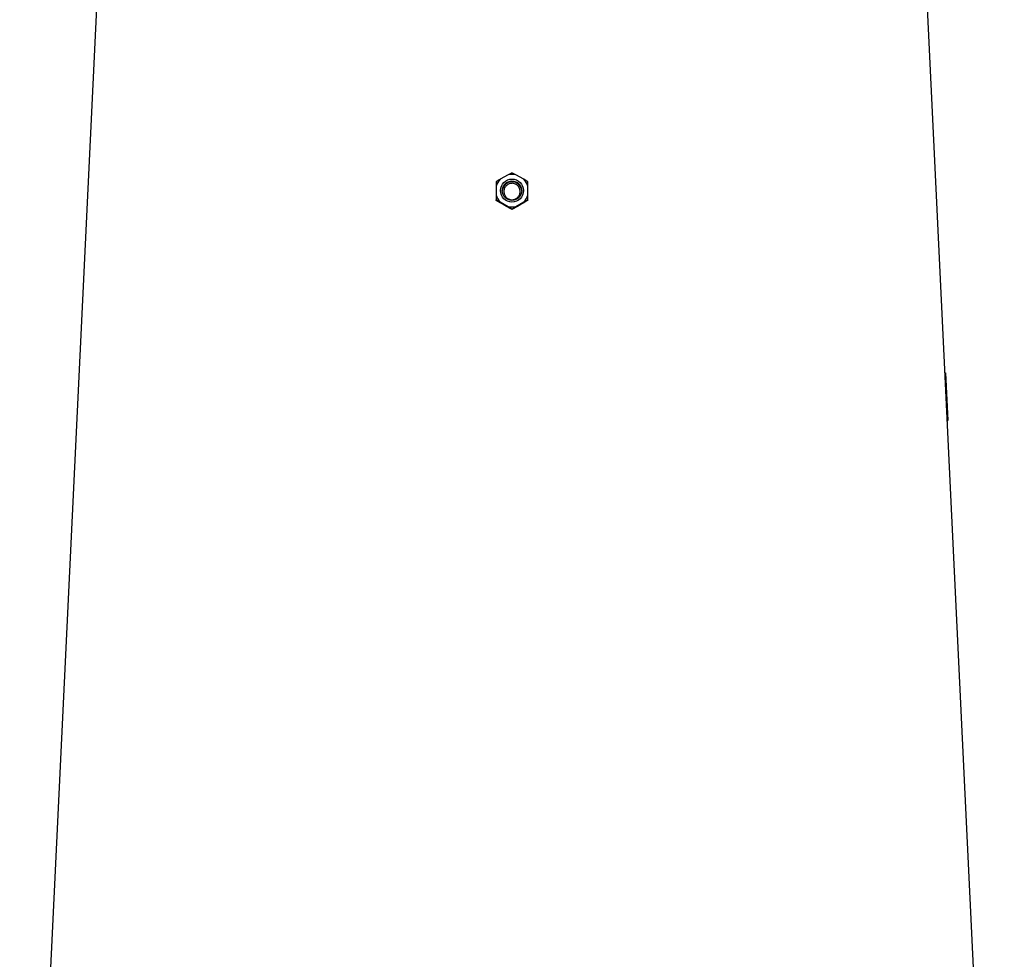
# Model space of a CAD drawing. Extents: x 4548 to 5448, y 3024 to 5003.
# Tile 6 of 8: x 4690 to 5206, y 4013 to 4506. Entities that reach past the tile are written whole.
import ezdxf

# ---------------------------------------------------------------- set-up
doc = ezdxf.new("R2010")
doc.units = 0
doc.header["$LTSCALE"] = 10
doc.header["$MEASUREMENT"] = 0
doc.layers.get('0').update_dxf_attribs({"linetype": 'CONTINUOUS'})

msp = doc.modelspace()

# ---------------------------------------------------------------- linework, layer by layer
at = {"color": 7, "linetype": 'Continuous'}
for p, q in [((4730.88, 4515.69), (4690.38, 3673.69)), ((5206.4, 3673.69), (5165.9, 4515.69)), ((4946.3, 4424.46), (4942.26, 4422.12)), ((4954.53, 4422.12), (4950.48, 4424.46)), ((4940.17, 4418.51), (4940.17, 4413.84)), ((4956.62, 4413.84), (4956.62, 4418.51)), ((4940.17, 4411.03), (4940.17, 4411.35)), ((4942.15, 4409.81), (4940.17, 4411.03)), ((4942.26, 4410.23), (4946.3, 4407.89)), ((4950.48, 4407.89), (4954.53, 4410.23)), ((4956.62, 4411.03), (4956.62, 4411.35)), ((4948.39, 4406.29), (4948.39, 4406.61)), ((5175.28, 4320.7), (5175.62, 4320.7)), ((5175.28, 4320.68), (5175.62, 4320.7)), ((5175.62, 4320.7), (5176.78, 4295.73)), ((5176.48, 4295.71), (5176.78, 4295.73))]:
    msp.add_line(p, q, dxfattribs=at)
for centre, radius in [((4948.39, 4416.18), 6.05), ((4948.39, 4416.15), 5.1)]:
    msp.add_circle(centre, radius, dxfattribs=at)
for centre, radius, start, end in [((4948.39, 4416.15), 8.56, 75.8649, 104.1351), ((4948.38, 4416.17), 8.54, 135.8106, 164.1316), ((4948.39, 4415.72), 5.1, 89.9664, 177.5614), ((4948.39, 4415.72), 5.1, 2.4386, 90.0336), ((4948.4, 4416.17), 8.54, 15.8684, 44.1894), ((4948.38, 4416.18), 8.54, 195.8693, 224.1878), ((4948.4, 4416.18), 8.54, 315.8122, 344.1307), ((4948.39, 4416.19), 8.56, 255.8649, 284.1351)]:
    msp.add_arc(centre, radius, start, end, dxfattribs=at)
for centre, major_axis, start_param, end_param in [((4954.6, 4391.88), (223.42, -129.36), 1.627712, 1.647435), ((4942.18, 4391.88), (223.42, 129.36), 1.494158, 1.51388)]:
    msp.add_ellipse(centre, major_axis=major_axis, ratio=0.036024, start_param=start_param, end_param=end_param, dxfattribs=at)
for points, knots in [([(4948.39, 4425.58), (4947.95, 4425.34), (4947.29, 4425), (4946.54, 4424.59), (4946.3, 4424.46)], [0, 0, 0, 0, 0.68242, 1, 1, 1, 1]), ([(4950.48, 4424.46), (4949.99, 4424.72), (4949.25, 4425.12), (4948.61, 4425.47), (4948.39, 4425.58)], [0, 0, 0, 0, 0.662988, 1, 1, 1, 1]), ([(4942.26, 4422.12), (4942.24, 4422.11), (4941.48, 4421.65), (4940.81, 4421.24), (4940.17, 4420.84)], [0, 0, 0, 0, 0.02562, 1, 1, 1, 1]), ([(4940.17, 4420.84), (4940.17, 4420.48), (4940.17, 4419.76), (4940.17, 4418.93), (4940.17, 4418.51)], [0, 0, 0, 0, 0.498187, 1, 1, 1, 1]), ([(4951.86, 4413.21), (4951.69, 4412.98), (4951.51, 4412.77), (4951.11, 4412.38), (4950.89, 4412.21), (4950.42, 4411.9), (4950.17, 4411.78), (4949.65, 4411.58), (4949.37, 4411.5), (4948.82, 4411.41), (4948.54, 4411.39), (4947.98, 4411.4), (4947.7, 4411.44), (4947.16, 4411.57), (4946.89, 4411.66), (4946.38, 4411.9), (4946.14, 4412.04), (4945.69, 4412.37), (4945.48, 4412.56), (4945.1, 4412.97), (4944.93, 4413.19), (4944.64, 4413.67), (4944.52, 4413.92), (4944.32, 4414.45), (4944.25, 4414.72), (4944.16, 4415.27), (4944.14, 4415.55), (4944.16, 4416.11), (4944.19, 4416.39), (4944.32, 4416.94), (4944.4, 4417.2), (4944.63, 4417.71), (4944.77, 4417.96), (4945.09, 4418.42), (4945.27, 4418.63), (4945.67, 4419.02), (4945.89, 4419.2), (4946.36, 4419.5), (4946.61, 4419.62), (4947.14, 4419.83), (4947.41, 4419.9), (4947.96, 4420), (4948.24, 4420.02), (4948.8, 4420), (4949.08, 4419.96), (4949.62, 4419.84), (4949.89, 4419.74), (4950.4, 4419.51), (4950.64, 4419.37), (4951.1, 4419.03), (4951.3, 4418.85), (4951.68, 4418.44), (4951.85, 4418.21), (4952.14, 4417.73), (4952.27, 4417.48), (4952.46, 4416.96), (4952.53, 4416.68), (4952.62, 4416.13), (4952.64, 4415.86), (4952.63, 4415.29), (4952.59, 4415.01), (4952.47, 4414.47), (4952.38, 4414.2), (4952.15, 4413.69), (4952.02, 4413.44), (4951.86, 4413.21)], [0, 0, 0, 0, 0.03125, 0.03125, 0.0625, 0.0625, 0.09375, 0.09375, 0.125, 0.125, 0.15625, 0.15625, 0.1875, 0.1875, 0.21875, 0.21875, 0.25, 0.25, 0.28125, 0.28125, 0.3125, 0.3125, 0.34375, 0.34375, 0.375, 0.375, 0.40625, 0.40625, 0.4375, 0.4375, 0.46875, 0.46875, 0.5, 0.5, 0.53125, 0.53125, 0.5625, 0.5625, 0.59375, 0.59375, 0.625, 0.625, 0.65625, 0.65625, 0.6875, 0.6875, 0.71875, 0.71875, 0.75, 0.75, 0.78125, 0.78125, 0.8125, 0.8125, 0.84375, 0.84375, 0.875, 0.875, 0.90625, 0.90625, 0.9375, 0.9375, 0.96875, 0.96875, 1, 1, 1, 1]), ([(4956.62, 4420.84), (4956.32, 4421.02), (4955.67, 4421.43), (4954.93, 4421.88), (4954.53, 4422.12)], [0, 0, 0, 0, 0.461378, 1, 1, 1, 1]), ([(4956.62, 4418.51), (4956.62, 4418.97), (4956.62, 4419.8), (4956.62, 4420.52), (4956.62, 4420.84)], [0, 0, 0, 0, 0.55134, 1, 1, 1, 1]), ([(4940.17, 4413.84), (4940.17, 4413.03), (4940.17, 4412.16), (4940.17, 4411.39), (4940.17, 4411.35)], [0, 0, 0, 0, 0.943913, 1, 1, 1, 1]), ([(4956.62, 4411.35), (4956.62, 4411.73), (4956.62, 4412.5), (4956.62, 4413.38), (4956.62, 4413.84)], [0, 0, 0, 0, 0.480323, 1, 1, 1, 1]), ([(4940.17, 4411.35), (4940.48, 4411.18), (4941.13, 4410.84), (4941.88, 4410.43), (4942.26, 4410.23)], [0, 0, 0, 0, 0.486703, 1, 1, 1, 1]), ([(4946.3, 4407.89), (4946.75, 4407.62), (4947.49, 4407.17), (4948.14, 4406.77), (4948.39, 4406.61)], [0, 0, 0, 0, 0.607021, 1, 1, 1, 1]), ([(4948.39, 4406.29), (4947.95, 4406.52), (4947.36, 4406.83), (4946.7, 4407.19), (4946.55, 4407.28)], [0, 0, 0, 0, 0.765589, 1, 1, 1, 1]), ([(4948.39, 4406.61), (4948.87, 4406.91), (4949.53, 4407.31), (4950.28, 4407.77), (4950.48, 4407.89)], [0, 0, 0, 0, 0.729851, 1, 1, 1, 1]), ([(4950.24, 4407.28), (4949.83, 4407.06), (4949.18, 4406.71), (4948.61, 4406.4), (4948.39, 4406.29)], [0, 0, 0, 0, 0.62191, 1, 1, 1, 1]), ([(4954.53, 4410.23), (4955.22, 4410.6), (4955.95, 4411), (4956.59, 4411.34), (4956.62, 4411.35)], [0, 0, 0, 0, 0.9570238, 1, 1, 1, 1]), ([(4956.62, 4411.03), (4956.32, 4410.84), (4955.7, 4410.46), (4955, 4410.03), (4954.64, 4409.81)], [0, 0, 0, 0, 0.4850102, 1, 1, 1, 1])]:
    msp.add_open_spline(points, degree=3, knots=knots, dxfattribs=at)

doc.saveas('drawing.dxf')
